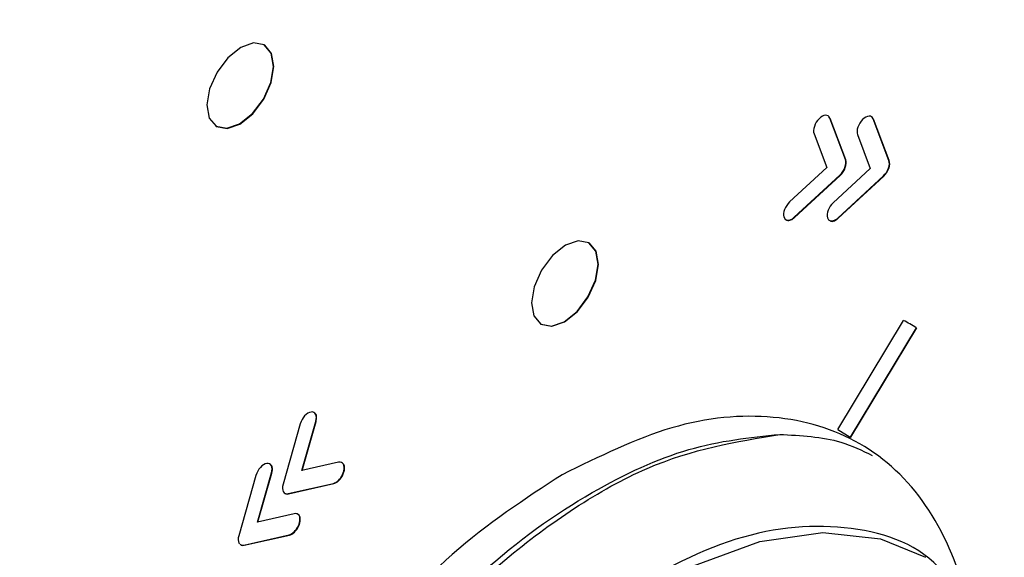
# Model space of a CAD drawing. Header units: millimetres. Extents: x 15458 to 16410, y 10212 to 11278.
# Tile 39 of 139: x 16187 to 16208, y 10427 to 10439. Entities that reach past the tile are written whole.
import ezdxf

# ---------------------------------------------------------------- set-up
doc = ezdxf.new("R2010")
doc.units = ezdxf.units.MM

msp = doc.modelspace()

# ---------------------------------------------------------------- linework, layer by layer
at = {"color": 7, "linetype": 'Continuous', "lineweight": 25}
for p, q in [((16191.921, 10437.978), (16191.914, 10437.982)), ((16203.897, 10436.431), (16203.867, 10436.466)), ((16204.818, 10436.413), (16204.789, 10436.45)), ((16190.888, 10436.265), (16190.895, 10436.261)), ((16204.222, 10435.557), (16203.89, 10436.435)), ((16203.89, 10436.435), (16203.897, 10436.431)), ((16204.229, 10435.553), (16203.897, 10436.431)), ((16205.143, 10435.539), (16204.811, 10436.418)), ((16204.811, 10436.418), (16204.818, 10436.413)), ((16205.15, 10435.535), (16204.818, 10436.413)), ((16203.556, 10436.103), (16203.826, 10435.389)), ((16204.477, 10436.086), (16204.747, 10435.371)), ((16204.222, 10435.557), (16204.229, 10435.553)), ((16205.143, 10435.539), (16205.15, 10435.535)), ((16203.826, 10435.389), (16203.039, 10434.661)), ((16203.137, 10434.334), (16204.104, 10435.228)), ((16203.144, 10434.33), (16204.111, 10435.223)), ((16204.747, 10435.371), (16203.961, 10434.644)), ((16204.059, 10434.317), (16205.025, 10435.21)), ((16204.066, 10434.313), (16205.032, 10435.206)), ((16204.104, 10435.228), (16204.111, 10435.223)), ((16204.211, 10435.393), (16204.218, 10435.388)), ((16205.025, 10435.21), (16205.032, 10435.206)), ((16205.133, 10435.375), (16205.14, 10435.371)), ((16203.085, 10434.295), (16203.092, 10434.291)), ((16203.137, 10434.334), (16203.144, 10434.33)), ((16204.007, 10434.278), (16204.014, 10434.274)), ((16204.059, 10434.317), (16204.066, 10434.313)), ((16198.797, 10433.787), (16198.79, 10433.791)), ((16197.764, 10432.074), (16197.771, 10432.07)), ((16204.058, 10429.842), (16205.45, 10432.15)), ((16205.722, 10431.996), (16204.324, 10429.678)), ((16205.729, 10431.992), (16204.332, 10429.674)), ((16205.69, 10432.015), (16205.683, 10432.019)), ((16205.722, 10431.996), (16205.729, 10431.992)), ((16192.705, 10428.969), (16193.002, 10430.011)), ((16192.714, 10428.971), (16193.009, 10430.006)), ((16193.002, 10430.011), (16193.009, 10430.006)), ((16192.673, 10429.96), (16192.308, 10428.679)), ((16204.058, 10429.842), (16204.324, 10429.678)), ((16204.324, 10429.678), (16204.332, 10429.674)), ((16193.483, 10429.145), (16192.705, 10428.969)), ((16193.597, 10428.96), (16193.604, 10428.956)), ((16191.734, 10428.868), (16191.37, 10427.588)), ((16191.767, 10427.878), (16192.064, 10428.92)), ((16191.776, 10427.88), (16192.071, 10428.916)), ((16192.064, 10428.92), (16192.071, 10428.916)), ((16192.418, 10428.482), (16193.374, 10428.698)), ((16192.425, 10428.477), (16193.381, 10428.694)), ((16193.374, 10428.698), (16193.381, 10428.694)), ((16193.426, 10428.719), (16193.433, 10428.715)), ((16192.418, 10428.482), (16192.425, 10428.477)), ((16192.545, 10428.054), (16191.767, 10427.878)), ((16192.659, 10427.869), (16192.666, 10427.865)), ((16191.48, 10427.391), (16192.436, 10427.607)), ((16191.487, 10427.386), (16192.443, 10427.603)), ((16192.436, 10427.607), (16192.443, 10427.603)), ((16192.487, 10427.628), (16192.494, 10427.624)), ((16191.375, 10427.433), (16191.387, 10427.422)), ((16191.48, 10427.391), (16191.487, 10427.386))]:
    msp.add_line(p, q, dxfattribs=at)
at = {"color": 7, "linetype": 'Continuous', "lineweight": 25, "flags": 128}
for points in [[(16192.108, 10437.532), (16192.059, 10437.811), (16191.91, 10437.985), (16191.683, 10438.028), (16191.414, 10437.933), (16191.142, 10437.715), (16190.91, 10437.408), (16190.753, 10437.057), (16190.694, 10436.716), (16190.743, 10436.437), (16190.892, 10436.263), (16191.119, 10436.22), (16191.389, 10436.315), (16191.66, 10436.532), (16191.892, 10436.84), (16192.05, 10437.191), (16192.108, 10437.532)], [(16192.115, 10437.528), (16192.066, 10437.807), (16191.921, 10437.978)], [(16190.895, 10436.261), (16190.9, 10436.259), (16191.126, 10436.216), (16191.396, 10436.31), (16191.667, 10436.528), (16191.9, 10436.836), (16192.057, 10437.187), (16192.115, 10437.528)], [(16198.984, 10433.341), (16198.935, 10433.619), (16198.786, 10433.794), (16198.559, 10433.837), (16198.289, 10433.742), (16198.018, 10433.524), (16197.786, 10433.216), (16197.629, 10432.865), (16197.57, 10432.524), (16197.619, 10432.246), (16197.768, 10432.072), (16197.995, 10432.029), (16198.265, 10432.123), (16198.536, 10432.341), (16198.768, 10432.649), (16198.926, 10433), (16198.984, 10433.341)], [(16198.991, 10433.337), (16198.942, 10433.615), (16198.797, 10433.787)], [(16197.771, 10432.07), (16197.775, 10432.068), (16198.002, 10432.025), (16198.272, 10432.119), (16198.543, 10432.337), (16198.775, 10432.645), (16198.933, 10432.996), (16198.991, 10433.337)], [(16196.688, 10423.5), (16196.84, 10423.675), (16198.175, 10425.024), (16199.578, 10426.128), (16201.004, 10426.951), (16202.408, 10427.467), (16203.743, 10427.66), (16204.967, 10427.522), (16205.916, 10427.134)]]:
    msp.add_lwpolyline(points, dxfattribs=at)
at = {"color": 7, "linetype": 'Continuous', "lineweight": 25}
msp.add_arc((16203.232, 10427.916), 4.78, 58.602, 62.3503, dxfattribs=at)
for points, knots in [([(16278.905, 10530.632), (16278.847, 10530.619), (16277.833, 10530.4), (16274.836, 10529.251), (16271.014, 10528.045), (16266.264, 10526.316), (16262.511, 10524.901), (16257.871, 10523.055), (16253.287, 10521.144), (16248.778, 10519.145), (16244.328, 10517.08), (16241.253, 10515.589), (16238.214, 10514.059), (16235.196, 10512.506), (16229.246, 10509.311), (16223.47, 10505.935), (16217.849, 10502.413), (16214.69, 10500.351), (16211.586, 10498.241), (16209.285, 10496.635), (16206.255, 10494.462), (16203.28, 10492.242), (16200.364, 10489.977), (16197.486, 10487.68), (16194.667, 10485.351), (16190.103, 10481.361), (16186.842, 10478.709), (16184.081, 10475.63), (16183.559, 10474.689), (16183.185, 10473.714), (16183.024, 10472.996), (16182.959, 10472.168), (16182.929, 10471.404), (16182.86, 10470.242), (16182.8, 10469.085), (16182.701, 10467.228), (16182.537, 10463.977), (16182.364, 10460.252), (16182.166, 10455.584), (16182.022, 10451.84), (16181.893, 10448.088), (16181.804, 10445.269), (16181.722, 10442.445), (16181.647, 10439.617), (16181.59, 10437.256), (16181.554, 10435.602), (16181.536, 10434.774), (16181.527, 10434.301), (16181.52, 10433.946), (16181.513, 10433.591), (16181.507, 10433.295), (16181.501, 10432.999), (16181.496, 10432.704), (16181.49, 10432.408), (16181.482, 10431.993), (16181.46, 10430.749), (16181.425, 10428.615), (16181.386, 10425.766), (16181.344, 10421.961), (16181.286, 10415.217), (16181.361, 10405.522), (16181.244, 10397.171), (16181.503, 10392.644), (16181.729, 10392.302), (16181.793, 10392.204)], [0, 0, 0, 0, 0.0008831, 0.0156156, 0.0450789, 0.0598098, 0.0892729, 0.1040037, 0.1334668, 0.1629298, 0.1776607, 0.2071238, 0.2144891, 0.22922, 0.258683, 0.3176197, 0.3323506, 0.3618137, 0.3765445, 0.3912754, 0.4060063, 0.4354693, 0.4502002, 0.464931, 0.4943941, 0.509125, 0.5623155, 0.5669246, 0.5714748, 0.5756909, 0.579956, 0.5812447, 0.5886103, 0.592293, 0.5996583, 0.6070236, 0.6217543, 0.6512157, 0.6659464, 0.6954078, 0.7101385, 0.7248691, 0.7395998, 0.7543304, 0.7690611, 0.7764264, 0.7801091, 0.7819504, 0.7837917, 0.7856331, 0.7874744, 0.7883951, 0.7902364, 0.7920777, 0.7929984, 0.7966811, 0.8114117, 0.8261424, 0.840873, 0.8703345, 0.9302894, 0.9902529, 0.9972207, 1, 1, 1, 1]), ([(16276.936, 10448.219), (16261.203, 10439.381), (16245.501, 10430.526), (16214.464, 10412.609), (16199.13, 10403.548), (16183.829, 10394.47)], [0, 0, 0, 0, 0.5, 0.5, 1, 1, 1, 1]), ([(16202.98, 10434.277), (16202.986, 10434.273), (16203.004, 10434.263), (16203.044, 10434.268), (16203.076, 10434.283), (16203.092, 10434.291)], [0, 0, 0, 0, 0.215728, 0.605335, 1, 1, 1, 1]), ([(16203.901, 10434.26), (16203.907, 10434.256), (16203.925, 10434.246), (16203.965, 10434.251), (16203.997, 10434.266), (16204.014, 10434.274)], [0, 0, 0, 0, 0.217645, 0.606171, 1, 1, 1, 1]), ([(16190.363, 10419.239), (16190.013, 10418.237), (16189.309, 10416.227), (16188.99, 10413.36), (16189.25, 10410.849), (16190.121, 10408.865), (16191.531, 10407.545), (16193.387, 10406.978), (16195.562, 10407.204), (16197.907, 10408.207), (16200.263, 10409.919), (16202.47, 10412.222), (16204.376, 10414.96), (16205.852, 10417.946), (16206.798, 10420.977), (16207.148, 10423.847), (16206.88, 10426.359), (16206.011, 10428.342), (16204.6, 10429.665), (16202.744, 10430.22), (16200.57, 10430.034), (16199.005, 10429.266), (16198.222, 10428.882)], [0, 0, 0, 0, 0.049772, 0.099784, 0.149796, 0.199808, 0.24982, 0.299832, 0.349844, 0.399856, 0.449868, 0.49988, 0.549892, 0.599904, 0.649916, 0.699928, 0.74994, 0.799952, 0.849964, 0.899976, 0.949988, 1, 1, 1, 1]), ([(16193.009, 10430.006), (16193.015, 10430.039), (16193.027, 10430.103), (16193.011, 10430.164), (16192.988, 10430.18), (16192.983, 10430.184)], [0, 0, 0, 0, 0.43382, 0.853709, 1, 1, 1, 1]), ([(16194.468, 10424.658), (16195.144, 10425.412), (16196.534, 10426.965), (16198.766, 10428.537), (16200.93, 10429.54), (16202.196, 10429.67), (16202.829, 10429.735)], [0, 0, 0, 0, 0.255164, 0.52522, 0.76261, 1, 1, 1, 1]), ([(16194.593, 10424.59), (16194.904, 10424.965), (16195.667, 10425.885), (16196.987, 10427.102), (16198.496, 10428.224), (16200.502, 10429.35), (16201.906, 10429.582), (16202.829, 10429.735)], [0, 0, 0, 0, 0.123725, 0.303155, 0.477516, 0.656934, 1, 1, 1, 1]), ([(16202.829, 10429.735), (16203.277, 10429.713), (16203.986, 10429.679), (16204.575, 10429.394), (16204.791, 10429.289)], [0, 0, 0, 0, 0.6323988, 1, 1, 1, 1]), ([(16192.071, 10428.916), (16192.077, 10428.948), (16192.089, 10429.013), (16192.072, 10429.073), (16192.05, 10429.089), (16192.044, 10429.093)], [0, 0, 0, 0, 0.434925, 0.855534, 1, 1, 1, 1]), ([(16193.604, 10428.956), (16193.609, 10428.988), (16193.618, 10429.051), (16193.593, 10429.115), (16193.562, 10429.131), (16193.55, 10429.137)], [0, 0, 0, 0, 0.3767432, 0.7415148, 1, 1, 1, 1]), ([(16198.222, 10428.882), (16197.433, 10428.368), (16195.892, 10427.363), (16194.495, 10425.787), (16193.813, 10425.018)], [0, 0, 0, 0, 0.511838, 1, 1, 1, 1]), ([(16192.361, 10428.485), (16192.364, 10428.482), (16192.379, 10428.468), (16192.404, 10428.473), (16192.425, 10428.477)], [0, 0, 0, 0, 0.175814, 1, 1, 1, 1]), ([(16192.666, 10427.865), (16192.67, 10427.897), (16192.68, 10427.961), (16192.655, 10428.024), (16192.624, 10428.04), (16192.611, 10428.046)], [0, 0, 0, 0, 0.377741, 0.742529, 1, 1, 1, 1]), ([(16206.81, 10425.982), (16206.648, 10426.283), (16206.111, 10427.28), (16204.398, 10427.898), (16201.94, 10427.722), (16199.253, 10426.294), (16197.278, 10424.735), (16196.444, 10423.574), (16196.34, 10423.43)], [0, 0, 0, 0, 0.094705, 0.313286, 0.531848, 0.750419, 0.969025, 1, 1, 1, 1]), ([(16191.403, 10427.409), (16191.41, 10427.402), (16191.428, 10427.382), (16191.459, 10427.387), (16191.48, 10427.391)], [0, 0, 0, 0, 0.349999, 1, 1, 1, 1]), ([(16191.41, 10427.405), (16191.417, 10427.398), (16191.435, 10427.378), (16191.466, 10427.383), (16191.487, 10427.386)], [0, 0, 0, 0, 0.349999, 1, 1, 1, 1])]:
    msp.add_open_spline(points, degree=3, knots=knots, dxfattribs=at)
for points in [[(16203.89, 10436.435), (16203.857, 10436.52), (16203.756, 10436.515), (16203.665, 10436.424)], [(16204.811, 10436.418), (16204.779, 10436.503), (16204.678, 10436.498), (16204.586, 10436.406)], [(16203.665, 10436.424), (16203.572, 10436.332), (16203.524, 10436.188), (16203.556, 10436.103)], [(16204.586, 10436.406), (16204.494, 10436.315), (16204.445, 10436.171), (16204.477, 10436.086)], [(16204.211, 10435.393), (16204.234, 10435.455), (16204.237, 10435.514), (16204.222, 10435.557)], [(16204.218, 10435.388), (16204.241, 10435.451), (16204.245, 10435.51), (16204.229, 10435.553)], [(16205.133, 10435.375), (16205.155, 10435.437), (16205.159, 10435.497), (16205.143, 10435.539)], [(16205.14, 10435.371), (16205.162, 10435.433), (16205.166, 10435.493), (16205.15, 10435.535)], [(16204.104, 10435.228), (16204.15, 10435.27), (16204.189, 10435.33), (16204.211, 10435.393)], [(16204.111, 10435.223), (16204.157, 10435.266), (16204.196, 10435.326), (16204.218, 10435.388)], [(16205.025, 10435.21), (16205.072, 10435.253), (16205.111, 10435.313), (16205.133, 10435.375)], [(16205.032, 10435.206), (16205.079, 10435.249), (16205.118, 10435.309), (16205.14, 10435.371)], [(16203.039, 10434.661), (16202.946, 10434.574), (16202.891, 10434.431), (16202.918, 10434.341)], [(16203.961, 10434.644), (16203.867, 10434.557), (16203.813, 10434.414), (16203.84, 10434.324)], [(16202.918, 10434.341), (16202.94, 10434.267), (16203.009, 10434.252), (16203.085, 10434.295)], [(16203.085, 10434.295), (16203.102, 10434.305), (16203.12, 10434.318), (16203.137, 10434.334)], [(16203.092, 10434.291), (16203.109, 10434.301), (16203.127, 10434.314), (16203.144, 10434.33)], [(16203.84, 10434.324), (16203.862, 10434.25), (16203.931, 10434.235), (16204.007, 10434.278)], [(16204.007, 10434.278), (16204.024, 10434.288), (16204.041, 10434.301), (16204.059, 10434.317)], [(16204.014, 10434.274), (16204.031, 10434.284), (16204.048, 10434.297), (16204.066, 10434.313)], [(16192.901, 10430.21), (16192.811, 10430.196), (16192.708, 10430.084), (16192.673, 10429.96)], [(16193.002, 10430.011), (16193.038, 10430.135), (16192.992, 10430.224), (16192.901, 10430.21)], [(16193.597, 10428.96), (16193.627, 10429.083), (16193.576, 10429.166), (16193.483, 10429.145)], [(16191.963, 10429.119), (16191.872, 10429.106), (16191.77, 10428.993), (16191.734, 10428.868)], [(16192.064, 10428.92), (16192.099, 10429.044), (16192.054, 10429.134), (16191.963, 10429.119)], [(16193.426, 10428.719), (16193.501, 10428.763), (16193.572, 10428.859), (16193.597, 10428.96)], [(16193.433, 10428.715), (16193.508, 10428.758), (16193.579, 10428.855), (16193.604, 10428.956)], [(16192.308, 10428.679), (16192.29, 10428.617), (16192.292, 10428.561), (16192.313, 10428.524)], [(16192.313, 10428.524), (16192.334, 10428.486), (16192.372, 10428.471), (16192.418, 10428.482)], [(16193.374, 10428.698), (16193.391, 10428.702), (16193.409, 10428.709), (16193.426, 10428.719)], [(16193.381, 10428.694), (16193.398, 10428.698), (16193.416, 10428.705), (16193.433, 10428.715)], [(16192.659, 10427.869), (16192.689, 10427.992), (16192.638, 10428.075), (16192.545, 10428.054)], [(16192.487, 10427.628), (16192.563, 10427.672), (16192.634, 10427.768), (16192.659, 10427.869)], [(16192.494, 10427.624), (16192.57, 10427.668), (16192.641, 10427.764), (16192.666, 10427.865)], [(16191.37, 10427.588), (16191.352, 10427.526), (16191.354, 10427.47), (16191.375, 10427.433)], [(16192.436, 10427.607), (16192.453, 10427.611), (16192.47, 10427.619), (16192.487, 10427.628)], [(16192.443, 10427.603), (16192.46, 10427.607), (16192.477, 10427.614), (16192.494, 10427.624)]]:
    msp.add_open_spline(points, degree=3, dxfattribs=at)

doc.saveas('drawing.dxf')
